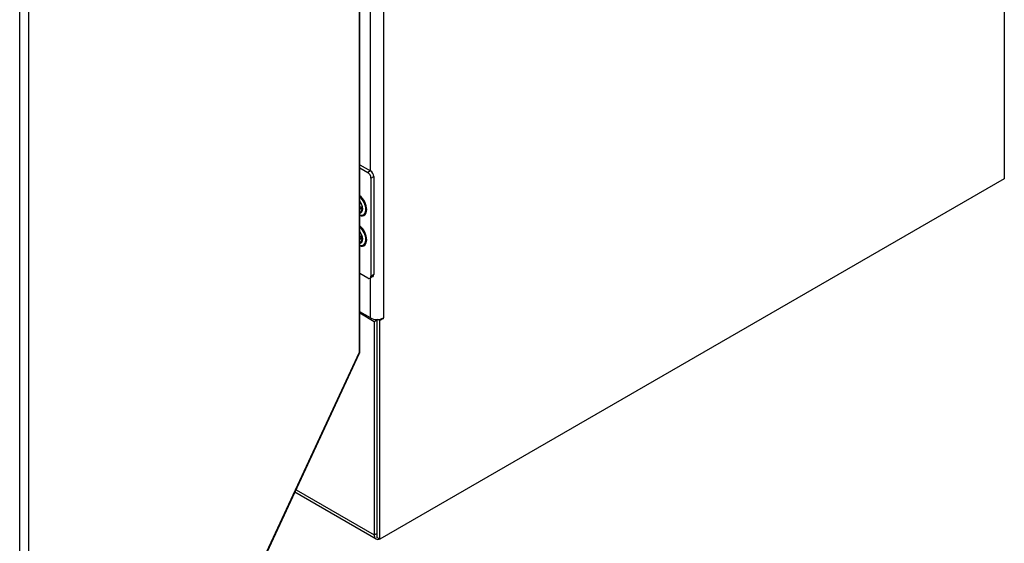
# Model space of a CAD drawing. Extents: x 785 to 1232, y 18 to 306.
# Tile 157 of 232: x 1183 to 1206, y 85 to 98. Entities that reach past the tile are written whole.
import ezdxf

# ---------------------------------------------------------------- set-up
doc = ezdxf.new("R2010")
doc.units = 0
doc.header["$LTSCALE"] = 4
doc.header["$MEASUREMENT"] = 0
doc.layers.get('0').update_dxf_attribs({"linetype": 'CONTINUOUS'})

msp = doc.modelspace()

# ---------------------------------------------------------------- linework, layer by layer
for p, q in [((1205.807, 157.626), (1205.807, 93.998)), ((1190.675, 89.928), (1190.675, 147.231)), ((1190.681, 89.942), (1190.681, 147.268)), ((1191.236, 146.899), (1191.236, 90.731)), ((1182.703, 73.067), (1182.703, 130.502)), ((1182.913, 130.506), (1182.913, 73.203)), ((1190.936, 94.181), (1190.936, 104.608)), ((1190.681, 94.328), (1190.933, 94.183)), ((1190.681, 94.255), (1190.869, 94.146)), ((1190.933, 94.183), (1190.869, 94.146)), ((1190.946, 94.013), (1191.01, 94.05)), ((1191.01, 94.05), (1191.01, 91.75)), ((1190.946, 94.013), (1190.946, 91.713)), ((1205.807, 93.998), (1191.15, 85.536)), ((1190.869, 91.669), (1190.681, 91.778)), ((1191.01, 91.75), (1190.946, 91.713)), ((1190.987, 91.701), (1190.923, 91.664)), ((1190.936, 90.731), (1190.936, 91.671)), ((1190.936, 90.731), (1190.681, 90.878)), ((1191.022, 90.644), (1190.681, 90.842)), ((1191.086, 90.681), (1191.022, 90.644)), ((1191.022, 90.644), (1191.022, 85.636)), ((1191.061, 90.696), (1191.086, 90.681)), ((1191.086, 90.695), (1191.086, 85.573)), ((1191.086, 90.681), (1191.086, 85.672)), ((1191.15, 90.67), (1191.106, 90.696)), ((1191.236, 90.72), (1191.15, 90.67)), ((1191.15, 85.536), (1191.15, 90.67)), ((1191.226, 90.726), (1191.236, 90.72)), ((1182.898, 73.146), (1190.67, 89.891)), ((1182.913, 73.203), (1190.675, 89.928)), ((1189.187, 86.696), (1191.022, 85.636)), ((1191.066, 85.539), (1189.16, 86.639)), ((1191.022, 85.636), (1191.086, 85.672)), ((1191.15, 85.536), (1191.086, 85.573))]:
    msp.add_line(p, q)
for centre, major_axis, start_param, end_param in [((1190.869, 94.057), (0.0542, -0.0938), 0.785398, 2.356194), ((1190.933, 94.094), (-0.0542, 0.0938), 3.926991, 5.497787), ((1190.639, 93.394), (0.148, -0.255), 5.698026, 8.439141), ((1190.633, 93.39), (0.137, -0.238), 5.74838, 8.388787), ((1190.608, 93.376), (0.102, -0.176), 6.03362, 8.103547), ((1190.703, 93.431), (0.0576, -0.0998), 5.221378, 5.976043), ((1190.662, 93.407), (0.061, -0.105), 5.716918, 6.656185), ((1190.671, 93.412), (0.061, -0.105), 5.6098, 6.208444), ((1190.614, 93.379), (0.09, -0.157), 6.047416, 6.945164), ((1190.639, 92.686), (0.148, -0.255), 5.698026, 8.439141), ((1190.633, 92.683), (0.137, -0.238), 5.74838, 8.388787), ((1190.608, 92.668), (0.102, -0.176), 6.03362, 8.103547), ((1190.71, 92.727), (0.0498, -0.0863), 5.078705, 5.888739), ((1190.671, 92.705), (0.0498, -0.0863), 5.634771, 6.711871), ((1190.662, 92.7), (0.061, -0.105), 5.716918, 6.656185), ((1190.671, 92.705), (0.061, -0.105), 5.6098, 6.208444), ((1190.614, 92.672), (0.09, -0.157), 6.047416, 6.945164), ((1190.933, 91.794), (0.0542, -0.0938), 0, 0.785398), ((1190.869, 91.758), (0.0542, -0.0938), 5.497787, 7.068583), ((1191.086, 90.818), (-0.212, 0), 0.785398, 2.356194), ((1191.236, 90.726), (0.00339, 0.00586), 3.926991, 7.068583), ((1191.172, 85.722), (-0.106, -0.184), 5.497787, 6.90474)]:
    msp.add_ellipse(centre, major_axis=major_axis, ratio=0.57735, start_param=start_param, end_param=end_param)
for points in [[(1190.681, 93.466), (1190.689, 93.456), (1190.696, 93.445), (1190.712, 93.418), (1190.72, 93.401), (1190.732, 93.367), (1190.737, 93.35), (1190.742, 93.319), (1190.742, 93.304), (1190.741, 93.29), (1190.741, 93.289), (1190.741, 93.288)], [(1190.681, 92.758), (1190.689, 92.748), (1190.696, 92.737), (1190.712, 92.71), (1190.72, 92.693), (1190.732, 92.659), (1190.737, 92.642), (1190.742, 92.611), (1190.742, 92.596), (1190.741, 92.582), (1190.741, 92.581), (1190.741, 92.58)]]:
    msp.add_open_spline(points, degree=3, knots=[2.131752, 2.131752, 2.131752, 2.131752, 2.339064, 2.339064, 2.641836, 2.641836, 2.943135, 2.943135, 3.240074, 3.240074, 3.265012, 3.265012, 3.265012, 3.265012])
for points in [[(1190.675, 89.928), (1190.677, 89.915), (1190.675, 89.902), (1190.669, 89.891)], [(1190.681, 89.942), (1190.681, 89.937), (1190.679, 89.932), (1190.675, 89.928)]]:
    msp.add_open_spline(points, degree=3)

doc.saveas('drawing.dxf')
